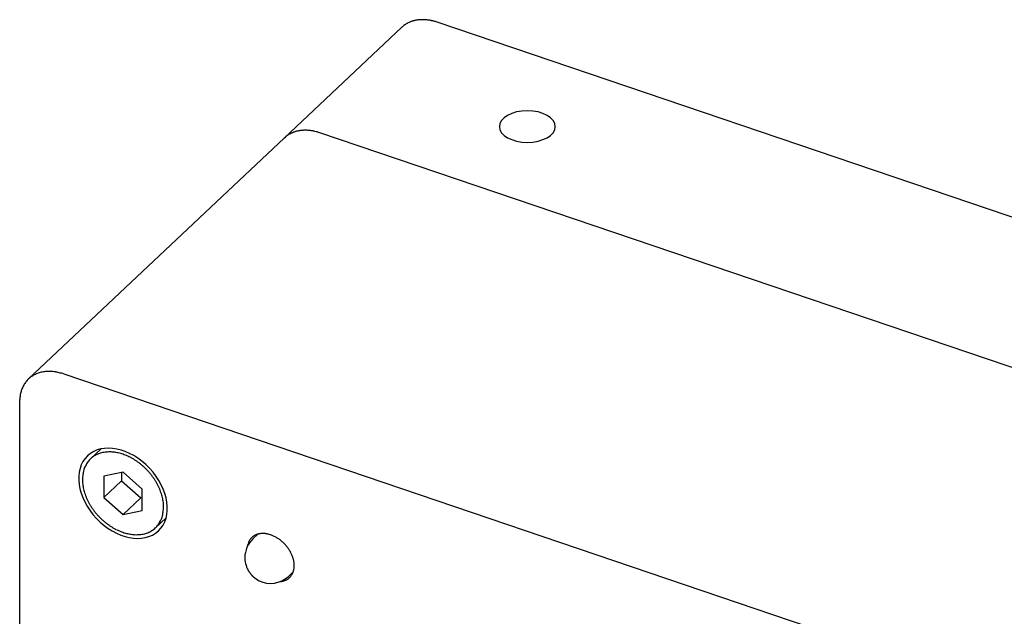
# Model space of a CAD drawing. Header units: millimetres. Extents: x 43 to 2527, y 45 to 1953.
# Tile 18 of 26: x 320 to 371, y 135 to 167. Entities that reach past the tile are written whole.
import ezdxf

# ---------------------------------------------------------------- set-up
doc = ezdxf.new("R2010")
doc.units = ezdxf.units.MM
doc.layers.add('1', color=7, linetype='Continuous')

msp = doc.modelspace()

# ---------------------------------------------------------------- linework, layer by layer
at = {"layer": '1', "color": 2, "linetype": 'Continuous'}
for p, q in [((341.681, 166.508), (341.617, 166.529)), ((398.79, 147.124), (341.681, 166.508)), ((339.829, 166.246), (333.694, 160.461)), ((392.655, 141.34), (335.546, 160.723)), ((333.694, 160.461), (320.312, 147.845)), ((333.694, 160.461), (333.739, 160.502)), ((322.164, 148.107), (379.273, 128.723)), ((319.849, 146.666), (319.851, 146.771)), ((319.849, 91.746), (319.849, 146.666)), ((324.108, 144.188), (323.553, 143.664)), ((325.251, 142.977), (324.248, 142.761)), ((324.248, 142.761), (324.248, 141.647)), ((325.174, 142.96), (325.174, 142.52)), ((326.253, 142.08), (325.251, 142.977)), ((323.128, 142.584), (323.132, 142.466)), ((325.174, 142.52), (324.248, 141.647)), ((325.174, 142.52), (326.177, 141.624)), ((326.253, 140.967), (326.253, 142.08)), ((324.248, 141.647), (325.251, 140.75)), ((326.177, 141.624), (325.251, 140.75)), ((326.177, 141.624), (326.253, 141.64)), ((327.373, 141.143), (327.37, 141.261)), ((325.251, 140.75), (326.253, 140.967)), ((326.949, 140.063), (327.504, 140.586)), ((332.3, 139.727), (332.042, 139.484)), ((331.743, 137.936), (331.743, 137.936)), ((332.068, 137.496), (332.054, 137.509)), ((333.894, 137.52), (334.152, 137.763)), ((333.467, 137.247), (333.54, 137.256))]:
    msp.add_line(p, q, dxfattribs=at)
for centre, radius, start, end in [((341.653, 164.101), 2.815, 127.5367, 130.3859), ((340.622, 165.513), 1.069, 124.0722, 129.8121), ((340.714, 165.383), 1.227, 120.957, 124.2239), ((341.915, 162.973), 3.918, 117.0843, 117.8918), ((340.832, 165.098), 1.533, 114.9244, 117.2099), ((340.742, 165.35), 1.267, 113.0775, 116.0276), ((340.836, 165.119), 1.516, 110.5064, 112.9323), ((340.887, 164.952), 1.69, 107.9717, 110.1287), ((340.866, 165.007), 1.631, 105.6169, 107.8768), ((340.871, 165.002), 1.637, 103.4488, 105.7215), ((340.887, 164.919), 1.722, 101.1542, 103.3257), ((340.898, 164.853), 1.789, 99.0074, 101.107), ((340.902, 164.804), 1.838, 96.8324, 98.8881), ((340.909, 164.75), 1.893, 94.8248, 96.8317), ((340.91, 164.681), 1.962, 92.7602, 94.7062), ((340.913, 164.616), 2.027, 90.842, 92.734), ((340.91, 164.546), 2.096, 88.9051, 90.7419), ((340.907, 164.48), 2.162, 87.0874, 88.8742), ((340.9, 164.406), 2.236, 85.2652, 86.9981), ((340.893, 164.336), 2.307, 83.5523, 85.2369), ((340.88, 164.258), 2.385, 81.8246, 83.4566), ((340.87, 164.192), 2.452, 80.2165, 81.8059), ((340.854, 164.124), 2.523, 78.5827, 80.1287), ((340.837, 164.045), 2.603, 77.0614, 78.5597), ((340.808, 163.935), 2.717, 75.5312, 76.9662), ((340.802, 163.915), 2.738, 74.0966, 75.5184), ((340.815, 163.966), 2.686, 72.6303, 74.0761), ((334.638, 159.456), 1.379, 122.9377, 125.5195), ((334.642, 159.447), 1.39, 120.306, 122.8797), ((334.652, 159.434), 1.405, 117.8149, 120.371), ((334.662, 159.413), 1.428, 115.2498, 117.7779), ((334.674, 159.39), 1.455, 112.8231, 115.3184), ((334.686, 159.362), 1.485, 110.3419, 112.8011), ((334.699, 159.332), 1.518, 107.9967, 110.4155), ((334.71, 159.295), 1.556, 105.6136, 107.9872), ((334.724, 159.256), 1.597, 103.373, 105.6988), ((334.734, 159.211), 1.644, 101.0928, 103.3662), ((334.746, 159.166), 1.69, 98.957, 101.1802), ((334.754, 159.116), 1.741, 96.7804, 98.9513), ((334.763, 159.06), 1.797, 94.7656, 96.8786), ((334.769, 158.992), 1.865, 92.7202, 94.7658), ((334.773, 158.946), 1.912, 90.7763, 92.7828), ((334.774, 158.911), 1.946, 88.8022, 90.7842), ((334.777, 158.808), 2.049, 87.0742, 88.9558), ((334.769, 158.625), 2.233, 85.3718, 87.0941), ((334.77, 158.712), 2.146, 83.3889, 85.2139), ((334.793, 158.917), 1.939, 81.3079, 83.3773), ((334.754, 158.449), 2.408, 80.4905, 82.0588), ((334.255, 155.404), 5.494, 79.9892, 80.612), ((334.776, 158.723), 2.136, 76.224, 78.2751), ((334.811, 158.837), 2.017, 73.0746, 76.4128), ((333.943, 155.553), 5.413, 72.7754, 74.4035), ((334.623, 159.475), 1.355, 128.1166, 130.7235), ((334.628, 159.467), 1.365, 125.4604, 128.0595), ((321.263, 146.84), 1.384, 135.3037, 139.6349), ((321.249, 146.849), 1.367, 130.7429, 135.1415), ((321.248, 146.852), 1.365, 126.3566, 130.7843), ((321.25, 146.845), 1.371, 121.8243, 126.2595), ((321.265, 146.826), 1.395, 117.5657, 121.9552), ((321.283, 146.791), 1.435, 113.225, 117.5301), ((321.3, 146.758), 1.472, 109.1126, 113.3521), ((321.312, 146.724), 1.508, 104.9325, 109.1181), ((321.347, 146.633), 1.604, 101.3266, 105.2855), ((321.381, 146.474), 1.767, 97.7935, 101.4022), ((321.37, 146.499), 1.741, 93.8106, 97.5629), ((321.364, 146.616), 1.624, 89.695, 93.8418), ((321.414, 146.201), 2.039, 88.0466, 91.1755), ((321.353, 143.869), 4.372, 86.9618, 88.2921), ((321.383, 146.335), 1.91, 80.0367, 83.9396), ((321.403, 146.363), 1.88, 74.3644, 80.4736), ((320.745, 143.21), 5.098, 73.8456, 76.8018), ((321.555, 146.714), 1.703, 160.4062, 163.9363), ((321.482, 146.733), 1.628, 156.4732, 160.1599), ((321.422, 146.756), 1.564, 152.5481, 156.3781), ((321.36, 146.781), 1.498, 148.3013, 152.2959), ((321.319, 146.804), 1.45, 144.1078, 148.2324), ((321.282, 146.824), 1.408, 139.6478, 143.8951), ((321.79, 146.674), 1.941, 174.0177, 177.1193), ((321.826, 146.668), 1.978, 170.9136, 173.9625), ((321.789, 146.67), 1.941, 167.7095, 170.8177), ((321.649, 146.691), 1.799, 164.0506, 167.3986), ((324.45, 142.714), 1.307, 135.1242, 140.136), ((324.409, 142.752), 1.252, 129.7626, 135.0423), ((324.414, 142.754), 1.252, 124.675, 129.9977), ((324.442, 142.703), 1.311, 119.2988, 124.4208), ((324.471, 142.646), 1.374, 114.2544, 119.1839), ((324.491, 142.581), 1.442, 109.1802, 113.9343), ((324.516, 142.503), 1.524, 104.5208, 109.072), ((324.532, 142.399), 1.629, 99.858, 104.1686), ((324.546, 142.289), 1.739, 95.6112, 99.693), ((324.548, 142.159), 1.869, 91.4275, 95.2657), ((324.545, 142.037), 1.99, 87.6313, 91.2659), ((324.528, 141.903), 2.125, 83.9039, 87.3298), ((324.506, 141.756), 2.274, 80.5333, 83.7504), ((324.461, 141.57), 2.465, 77.2397, 80.2132), ((324.447, 141.528), 2.509, 74.2276, 77.1411), ((324.421, 141.455), 2.586, 71.2787, 74.096), ((324.361, 141.293), 2.759, 68.498, 71.1835), ((324.331, 141.23), 2.828, 65.6831, 68.4029), ((324.283, 141.118), 2.951, 63.0309, 65.7323), ((324.224, 141.014), 3.07, 60.2513, 62.9343), ((324.163, 140.904), 3.196, 57.6202, 60.2717), ((324.413, 142.757), 1.258, 161.0333, 166.9259), ((325.788, 142.052), 2.796, 154.4397, 156.5229), ((324.493, 142.68), 1.357, 150.0684, 154.7803), ((324.3, 142.839), 1.111, 146.0865, 152.1718), ((324.4, 142.769), 1.233, 140.6264, 145.998), ((324.115, 140.837), 3.279, 54.8828, 57.5375), ((324.065, 140.762), 3.368, 52.2803, 54.9217), ((324.026, 140.719), 3.426, 49.5578, 52.2046), ((323.995, 140.679), 3.477, 46.9543, 49.5999), ((323.98, 140.668), 3.495, 44.2363, 46.8963), ((326.499, 142.363), 3.378, 171.7916, 176.2436), ((324.392, 142.747), 1.24, 166.2612, 175.4769), ((323.98, 140.663), 3.498, 41.6165, 44.2908), ((323.995, 140.681), 3.475, 38.8664, 41.5633), ((324.034, 140.707), 3.429, 36.2121, 38.9386), ((324.082, 140.745), 3.367, 33.4113, 36.1686), ((324.161, 140.791), 3.276, 30.6936, 33.4965), ((325.062, 142.575), 1.933, 183.2286, 186.8698), ((325.357, 142.602), 2.229, 186.6595, 189.9535), ((325.581, 142.636), 2.456, 189.8265, 192.9331), ((325.644, 142.654), 2.521, 193.0113, 196.1513), ((324.243, 140.842), 3.18, 27.8195, 30.6624), ((324.353, 140.894), 3.058, 25.0148, 27.9156), ((324.454, 140.943), 2.946, 22.042, 24.9823), ((325.768, 142.685), 2.649, 196.0436, 199.1305), ((325.905, 142.732), 2.794, 199.1316, 202.1503), ((326.047, 142.784), 2.946, 202.0465, 204.9868), ((324.596, 140.995), 2.794, 19.1361, 22.1548), ((324.733, 141.043), 2.649, 16.0391, 19.1259), ((324.858, 141.073), 2.521, 13.0158, 16.1559), ((324.92, 141.092), 2.456, 9.8227, 12.9293), ((326.149, 142.833), 3.058, 205.0148, 207.9156), ((326.259, 142.886), 3.18, 207.8195, 210.6624), ((326.341, 142.936), 3.276, 210.6937, 213.4965), ((326.42, 142.982), 3.367, 213.4114, 216.1686), ((325.145, 141.125), 2.229, 6.6595, 9.9535), ((324.002, 141.365), 3.378, 351.7936, 356.2456), ((325.44, 141.152), 1.933, 3.2324, 6.8736), ((326.468, 143.021), 3.429, 216.2121, 218.9386), ((326.507, 143.046), 3.475, 218.8664, 221.5633), ((326.521, 143.064), 3.498, 221.6209, 224.2952), ((326.522, 143.06), 3.495, 224.2318, 226.8918), ((324.713, 141.675), 2.797, 334.4418, 336.525), ((326.088, 140.97), 1.258, 341.0322, 346.9248), ((326.109, 140.98), 1.24, 346.2611, 355.477), ((326.507, 143.049), 3.477, 226.9567, 229.6023), ((326.476, 143.009), 3.426, 229.5598, 232.2066), ((326.437, 142.965), 3.368, 232.2783, 234.9198), ((326.387, 142.891), 3.279, 234.8818, 237.5365), ((326.339, 142.823), 3.196, 237.6184, 240.2699), ((326.277, 142.714), 3.07, 240.2562, 242.9392), ((326.092, 140.976), 1.252, 309.7626, 315.0423), ((326.052, 141.013), 1.307, 315.1275, 320.1394), ((326.102, 140.958), 1.233, 320.6228, 325.9944), ((326.202, 140.889), 1.111, 326.0903, 332.1756), ((326.008, 141.047), 1.357, 330.0622, 334.7741), ((326.219, 142.609), 2.951, 243.0293, 245.7306), ((326.171, 142.497), 2.828, 245.6796, 248.3994), ((326.14, 142.434), 2.759, 248.5031, 251.1886), ((326.081, 142.272), 2.586, 251.2736, 254.0909), ((326.054, 142.2), 2.509, 254.2276, 257.1411), ((326.04, 142.157), 2.465, 257.2444, 260.2179), ((325.995, 141.971), 2.273, 260.5328, 263.7498), ((325.973, 141.824), 2.126, 263.9042, 267.3301), ((325.957, 141.69), 1.99, 267.6312, 271.2659), ((325.954, 141.569), 1.869, 271.4232, 275.2614), ((325.955, 141.438), 1.739, 275.6159, 279.6977), ((325.969, 141.328), 1.629, 279.858, 284.1686), ((325.986, 141.225), 1.524, 284.5167, 289.0679), ((326.01, 141.146), 1.442, 289.1842, 293.9383), ((326.031, 141.081), 1.375, 294.2485, 299.1781), ((326.059, 141.024), 1.311, 299.3011, 304.4232), ((326.088, 140.973), 1.252, 304.675, 309.9977), ((332.404, 139.109), 0.611, 134.2564, 140.2959), ((332.485, 139.02), 0.732, 129.0784, 133.9213), ((332.529, 138.945), 0.818, 123.9947, 128.1978), ((332.508, 138.97), 0.785, 119.4145, 123.7562), ((332.508, 138.974), 0.782, 115.2242, 119.5414), ((332.526, 138.925), 0.834, 110.8999, 114.899), ((332.54, 138.878), 0.883, 106.938, 110.6744), ((332.551, 138.821), 0.941, 103.0995, 106.5674), ((332.55, 138.82), 0.942, 99.5876, 103.0143), ((332.551, 138.796), 0.965, 96.1256, 99.4363), ((332.557, 138.723), 1.038, 92.8759, 96.0106), ((332.556, 138.692), 1.069, 89.5588, 92.7469), ((332.557, 138.63), 1.131, 86.4758, 89.6303), ((332.55, 138.563), 1.199, 83.2255, 86.3383), ((332.541, 138.482), 1.28, 80.1816, 83.2209), ((332.526, 138.416), 1.348, 77.0426, 80.058), ((332.507, 138.334), 1.432, 74.0911, 77.0429), ((332.484, 138.263), 1.507, 71.0472, 73.9658), ((332.455, 138.181), 1.593, 68.1865, 71.0446), ((332.425, 138.114), 1.666, 65.2382, 68.0666), ((332.391, 138.041), 1.748, 62.4678, 65.2458), ((332.357, 137.984), 1.814, 59.6015, 62.3537), ((332.323, 137.924), 1.882, 56.9026, 59.6164), ((333.528, 138.663), 1.831, 162.0901, 167.1606), ((332.39, 139.083), 0.62, 155.5779, 166.7387), ((332.423, 139.078), 0.653, 149.7202, 156.3282), ((333.75, 138.01), 2.351, 142.149, 143.5339), ((332.513, 138.976), 0.781, 137.8687, 142.3916), ((332.292, 137.882), 1.935, 54.1028, 56.7973), ((332.264, 137.842), 1.983, 51.4625, 54.1325), ((332.241, 137.819), 2.016, 48.7065, 51.3647), ((332.227, 137.801), 2.038, 46.0955, 48.7438), ((332.218, 137.796), 2.049, 43.3731, 46.0176), ((332.223, 137.799), 2.043, 40.7668, 43.4162), ((332.232, 137.81), 2.029, 38.0481, 40.7015), ((332.26, 137.829), 1.995, 35.4316, 38.1043), ((332.288, 137.851), 1.959, 32.6893, 35.3734), ((332.337, 137.88), 1.903, 30.0418, 32.7582), ((332.382, 137.907), 1.85, 27.2606, 29.9939), ((332.448, 137.939), 1.776, 24.5602, 27.3377), ((332.507, 137.967), 1.711, 21.7185, 24.5183), ((332.584, 137.995), 1.63, 18.9491, 21.7996), ((332.646, 138.018), 1.563, 16.0376, 18.9071), ((332.732, 138.04), 1.475, 13.1952, 16.127), ((332.803, 138.058), 1.402, 10.2026, 13.1651), ((332.875, 138.069), 1.329, 7.2849, 10.2885), ((333.243, 138.07), 0.959, 351.6824, 355.1091), ((332.927, 138.077), 1.276, 4.2157, 7.2116), ((333.157, 138.079), 1.046, 354.9867, 358.1977), ((333.021, 138.082), 1.182, 1.2283, 4.3197), ((333.076, 138.083), 1.127, 358.1074, 1.1962), ((331.856, 137.988), 0.125, 204.7671, 205.0898), ((331.857, 137.989), 0.126, 205.4272, 205.7498), ((331.857, 137.988), 0.126, 205.4272, 205.7498), ((331.856, 137.989), 0.125, 206.4037, 206.7264), ((331.856, 137.987), 0.124, 205.7452, 206.0678), ((331.856, 137.99), 0.126, 207.0549, 207.3774), ((331.857, 137.987), 0.125, 206.4039, 206.7262), ((331.857, 137.988), 0.126, 207.055, 207.3772), ((331.858, 137.989), 0.127, 207.6986, 208.0207), ((331.856, 137.989), 0.125, 208.0406, 208.3626), ((331.857, 137.988), 0.125, 208.0407, 208.3625), ((331.857, 137.988), 0.126, 208.0409, 208.3623), ((331.857, 137.99), 0.127, 209.3152, 209.6366), ((331.856, 137.988), 0.125, 209.0366, 209.3584), ((331.858, 137.989), 0.127, 209.3155, 209.6363), ((331.858, 137.989), 0.127, 209.6763, 209.9948), ((331.857, 137.99), 0.127, 210.305, 210.626), ((331.856, 137.988), 0.124, 210.3019, 210.6291), ((331.859, 137.989), 0.128, 210.3068, 210.6243), ((331.866, 137.995), 0.137, 211.316, 211.6123), ((331.855, 137.988), 0.124, 211.3008, 211.6274), ((331.843, 137.981), 0.11, 211.9579, 212.3467), ((331.862, 137.992), 0.132, 211.858, 212.1527), ((332.052, 138.11), 0.355, 212.042, 212.1432), ((331.844, 137.981), 0.111, 212.9504, 213.3654), ((331.834, 137.974), 0.0988, 212.9846, 213.6968), ((331.975, 138.067), 0.268, 213.5164, 213.8637), ((333.965, 138.982), 2.454, 205.6969, 206.5651), ((332.619, 138.297), 0.945, 205.8683, 207.6008), ((332.734, 138.356), 1.074, 207.5595, 208.5629), ((334.549, 139.402), 3.168, 209.4857, 209.7547), ((332.935, 138.478), 1.309, 209.6971, 210.4201), ((332.741, 138.356), 1.08, 210.0845, 211.0213), ((332.895, 138.449), 1.26, 211.041, 211.8322), ((332.988, 138.511), 1.371, 211.9688, 212.689), ((332.929, 138.473), 1.301, 212.6746, 213.4425), ((332.913, 138.46), 1.281, 213.3858, 214.1731), ((332.937, 138.478), 1.311, 214.2018, 214.9745), ((332.951, 138.488), 1.327, 214.9926, 215.7583), ((332.95, 138.488), 1.327, 215.7677, 216.5379), ((332.953, 138.49), 1.33, 216.5246, 217.2958), ((332.959, 138.494), 1.337, 217.2936, 218.064), ((332.963, 138.498), 1.343, 218.0742, 218.8438), ((332.965, 138.5), 1.347, 218.8661, 219.6366), ((332.968, 138.501), 1.349, 219.6058, 220.3764), ((332.97, 138.504), 1.352, 220.4245, 221.1959), ((332.972, 138.505), 1.354, 221.1538, 221.9255), ((332.971, 138.505), 1.354, 221.9576, 222.7303), ((332.973, 138.506), 1.356, 222.7207, 223.4942), ((332.971, 138.505), 1.354, 223.5174, 224.2922), ((332.971, 138.505), 1.354, 224.2741, 225.0498), ((332.97, 138.503), 1.352, 225.0487, 225.826), ((332.967, 138.501), 1.349, 225.8439, 226.6227), ((332.967, 138.502), 1.349, 226.6406, 227.419), ((333.463, 137.979), 0.72, 308.5096, 313.5592), ((333.465, 137.975), 0.715, 313.6562, 318.6573), ((333.467, 137.975), 0.714, 318.4759, 323.42), ((333.458, 137.983), 0.726, 323.4128, 328.2158), ((333.447, 137.993), 0.741, 327.9605, 332.622), ((333.423, 138.007), 0.769, 332.5485, 336.9959), ((333.401, 138.02), 0.794, 336.7438, 341.0185), ((333.368, 138.033), 0.83, 340.8894, 344.9452), ((333.33, 138.048), 0.87, 344.6355, 348.4594), ((333.276, 138.061), 0.925, 348.3425, 351.8889), ((333.384, 138.207), 0.965, 279.3225, 283.5876), ((333.397, 138.127), 0.883, 283.9614, 288.5185), ((333.412, 138.079), 0.833, 288.5862, 293.3144), ((333.425, 138.042), 0.794, 293.567, 298.4162), ((333.442, 138.01), 0.757, 298.4363, 303.4133), ((333.452, 137.99), 0.736, 303.5866, 308.6081)]:
    msp.add_arc(centre, radius, start, end, dxfattribs=at)
for centre, major_axis, ratio in [((346.389, 161.051), (1.462, 0), 0.565685), ((325.251, 141.864), (1.852, -1.965), 0.707107)]:
    msp.add_ellipse(centre, major_axis=major_axis, ratio=ratio, start_param=0, end_param=6.283185, dxfattribs=at)
msp.add_open_spline([(332.042, 139.484), (331.774, 139.234), (331.616, 138.869), (331.618, 138.502)], degree=3, dxfattribs=at)
for points, knots in [([(331.618, 138.502), (331.618, 138.485), (331.619, 138.449), (331.623, 138.386), (331.637, 138.26), (331.673, 138.106), (331.721, 137.983), (331.743, 137.936)], [0, 0, 0, 0, 0.0160163, 0.0345239, 0.0608602, 0.1368497, 0.1861875, 0.1861875, 0.1861875, 0.1861875]), ([(332.068, 137.496), (332.159, 137.415), (332.717, 137.029), (333.499, 137.131), (333.894, 137.52)], [0.3623388, 0.3623388, 0.3623388, 0.3623388, 0.4784125, 1, 1, 1, 1])]:
    msp.add_open_spline(points, degree=3, knots=knots, dxfattribs=at)

doc.saveas('drawing.dxf')
